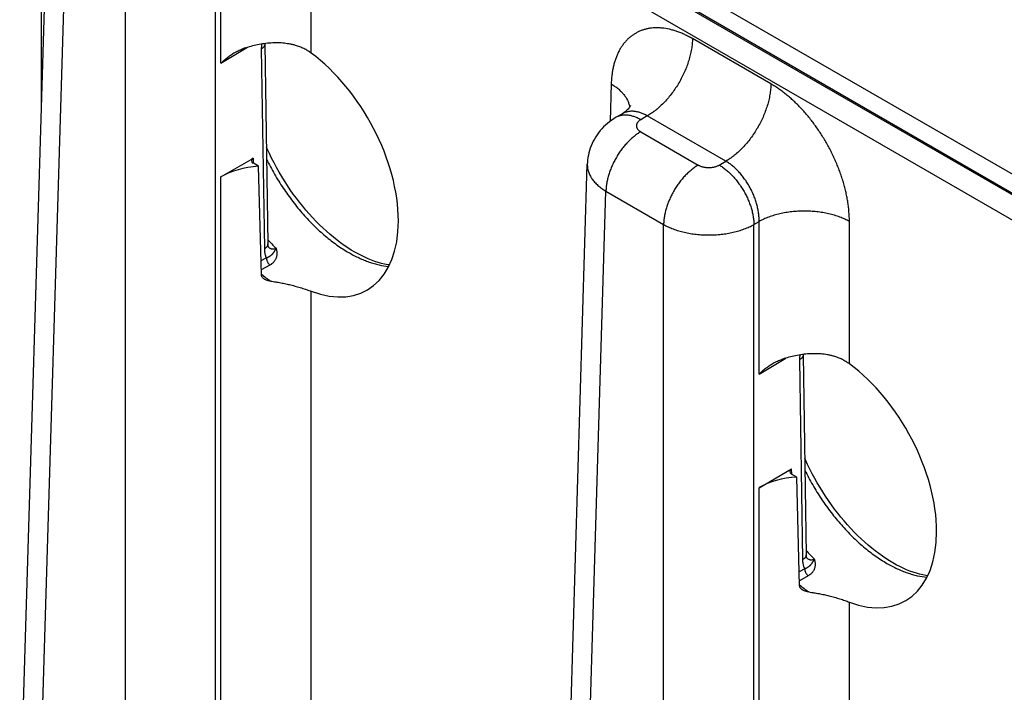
# Model space of a CAD drawing. Header units: inches. Extents: x 0 to 34, y 0 to 22.
# Tile 62 of 68: x 26.2 to 27.4, y 18.4 to 19.2. Entities that reach past the tile are written whole.
import ezdxf

# ---------------------------------------------------------------- set-up
doc = ezdxf.new("R2010")
doc.units = ezdxf.units.IN
doc.header["$LTSCALE"] = 1.87
doc.header["$MEASUREMENT"] = 0
doc.layers.get('0').update_dxf_attribs({"linetype": 'CONTINUOUS'})

msp = doc.modelspace()

# ---------------------------------------------------------------- linework, layer by layer
at = {"color": 7, "linetype": 'CONTINUOUS'}
for p, q in [((28.8225, 18.1839), (26.2273, 19.6823)), ((26.2139, 19.1141), (26.2139, 19.6593)), ((28.8091, 18.1609), (26.2139, 19.6593)), ((26.1873, 18.235), (26.2232, 19.4225)), ((26.2101, 18.2028), (26.246, 19.3895)), ((26.3164, 18.1415), (26.3164, 19.3488)), ((26.4267, 18.1415), (26.4267, 19.3488)), ((26.4331, 19.1661), (26.4331, 19.3525)), ((26.5434, 19.1786), (26.5434, 19.3525)), ((27.4149, 18.9984), (26.9925, 19.2423)), ((27.4471, 19.0035), (27.0267, 19.2462)), ((26.4869, 19.1898), (26.4869, 19.1902)), ((26.4869, 19.1898), (26.4906, 18.9455)), ((27.1051, 19.1408), (27.0092, 19.1962)), ((26.4331, 19.1661), (26.4657, 19.1856)), ((26.4825, 19.1837), (26.4862, 18.9394)), ((26.91, 19.1409), (26.9086, 19.0952)), ((26.9236, 19.1045), (26.916, 19.1001)), ((26.9541, 19.1018), (26.946, 19.0971)), ((27.05, 19.0464), (26.9541, 19.1018)), ((26.946, 19.0824), (27.0164, 19.0418)), ((26.4331, 19.0274), (26.4728, 19.0503)), ((26.4729, 19.0438), (26.4728, 19.0503)), ((26.479, 19.0403), (26.4728, 19.0439)), ((27.0419, 19.0418), (27.05, 19.0464)), ((26.4826, 18.9076), (26.479, 19.0403)), ((26.8449, 17.8553), (26.8808, 19.0428)), ((26.8808, 19.0428), (26.8808, 19.0428)), ((26.4331, 18.1451), (26.4331, 19.0274)), ((26.8677, 17.8231), (26.9036, 19.0098)), ((26.9036, 19.0098), (26.974, 18.9692)), ((27.0843, 18.9692), (27.0907, 18.9728)), ((27.0907, 18.7864), (27.0907, 18.9728)), ((27.201, 18.7989), (27.201, 18.9728)), ((26.974, 17.7618), (26.974, 18.9692)), ((27.0843, 17.7618), (27.0843, 18.9692)), ((26.4888, 18.9283), (26.4821, 18.9246)), ((26.4929, 18.9196), (26.4824, 18.9138)), ((26.5434, 18.1451), (26.5434, 18.8876)), ((27.0907, 18.7864), (27.1233, 18.8059)), ((27.1401, 18.804), (27.1438, 18.5597)), ((27.1445, 18.8101), (27.1445, 18.8105)), ((27.1445, 18.8101), (27.1482, 18.5658)), ((27.0907, 18.6477), (27.1304, 18.6706)), ((27.1305, 18.6641), (27.1304, 18.6706)), ((27.1366, 18.6606), (27.1304, 18.6642)), ((27.1402, 18.5279), (27.1366, 18.6606)), ((27.0907, 17.7655), (27.0907, 18.6477)), ((27.1464, 18.5486), (27.1397, 18.5449)), ((27.1505, 18.54), (27.14, 18.5341)), ((27.201, 17.7655), (27.201, 18.5079))]:
    msp.add_line(p, q, dxfattribs=at)
for points in [[(26.9337, 19.1147), (26.9337, 19.1147), (26.9337, 19.1146), (26.9336, 19.1144), (26.9334, 19.114), (26.9331, 19.1135), (26.9327, 19.1129), (26.9322, 19.1121), (26.9315, 19.1112), (26.9307, 19.1102), (26.9296, 19.1091), (26.9284, 19.1079), (26.9269, 19.1067), (26.9253, 19.1055), (26.9236, 19.1045)], [(26.916, 19.1001), (26.9134, 19.0985), (26.9106, 19.0967), (26.908, 19.0947), (26.9055, 19.0927), (26.903, 19.0906), (26.9007, 19.0884), (26.8986, 19.0861), (26.8965, 19.0838), (26.8946, 19.0813), (26.8927, 19.0788), (26.891, 19.0762), (26.8895, 19.0736), (26.888, 19.0709), (26.8867, 19.0682), (26.8855, 19.0654), (26.8844, 19.0626), (26.8835, 19.0597), (26.8827, 19.0568), (26.8821, 19.0538), (26.8815, 19.0509), (26.8812, 19.0479), (26.8809, 19.0449), (26.8808, 19.0428)], [(26.5966, 18.9355), (26.5924, 18.938), (26.5881, 18.9408), (26.5837, 18.9437), (26.5794, 18.9468), (26.575, 18.9501), (26.5707, 18.9535), (26.5664, 18.9572), (26.5621, 18.9609), (26.5578, 18.9649), (26.5535, 18.9689), (26.5493, 18.9732), (26.5452, 18.9776), (26.5411, 18.9821), (26.537, 18.9867), (26.5331, 18.9915), (26.5291, 18.9963), (26.5253, 19.0013), (26.5216, 19.0064), (26.5179, 19.0116), (26.5143, 19.0169), (26.5109, 19.0223), (26.5075, 19.0277), (26.5042, 19.0332), (26.5011, 19.0388), (26.498, 19.0445), (26.4951, 19.0501), (26.4923, 19.0558), (26.4896, 19.0616), (26.4888, 19.0635)], [(26.4912, 18.9416), (26.4912, 18.9416), (26.4912, 18.9417), (26.4912, 18.9418), (26.4911, 18.9419), (26.491, 18.9422), (26.4909, 18.9424), (26.4908, 18.9428), (26.4908, 18.9432), (26.4907, 18.9437), (26.4906, 18.9443), (26.4906, 18.9449), (26.4906, 18.9455)], [(26.639, 18.9197), (26.6369, 18.92), (26.6331, 18.9208), (26.6292, 18.9217), (26.6253, 18.9228), (26.6213, 18.9241), (26.6172, 18.9256), (26.6131, 18.9272), (26.609, 18.9291), (26.6049, 18.9311), (26.6007, 18.9332), (26.5966, 18.9355)], [(27.2542, 18.5558), (27.25, 18.5583), (27.2457, 18.5611), (27.2414, 18.564), (27.237, 18.5671), (27.2326, 18.5704), (27.2283, 18.5738), (27.224, 18.5775), (27.2197, 18.5812), (27.2154, 18.5852), (27.2111, 18.5893), (27.2069, 18.5935), (27.2028, 18.5979), (27.1987, 18.6024), (27.1946, 18.607), (27.1907, 18.6118), (27.1868, 18.6167), (27.1829, 18.6216), (27.1792, 18.6267), (27.1755, 18.6319), (27.1719, 18.6372), (27.1685, 18.6426), (27.1651, 18.648), (27.1618, 18.6535), (27.1587, 18.6591), (27.1556, 18.6648), (27.1527, 18.6704), (27.1499, 18.6762), (27.1472, 18.6819), (27.1464, 18.6838)], [(27.1488, 18.5619), (27.1488, 18.5619), (27.1488, 18.562), (27.1488, 18.5621), (27.1487, 18.5622), (27.1486, 18.5625), (27.1485, 18.5628), (27.1485, 18.5631), (27.1484, 18.5635), (27.1483, 18.564), (27.1482, 18.5646), (27.1482, 18.5652), (27.1482, 18.5658)], [(27.2966, 18.54), (27.2945, 18.5403), (27.2907, 18.5411), (27.2868, 18.542), (27.2829, 18.5431), (27.2789, 18.5444), (27.2748, 18.5459), (27.2708, 18.5475), (27.2666, 18.5494), (27.2625, 18.5514), (27.2583, 18.5535), (27.2542, 18.5558)]]:
    msp.add_lwpolyline(points, dxfattribs=at)
for centre, radius, start, end in [((26.6826, 19.1261), 0.2602, 222.4044, 225.5763), ((26.4992, 18.9501), 0.0116, 224.7003, 226.212), ((26.499, 18.9499), 0.0113, 226.2184, 226.9068), ((26.6173, 19.0714), 0.2113, 230.3842, 234.219), ((27.3402, 18.7464), 0.2602, 222.4044, 225.5763), ((27.1568, 18.5704), 0.0116, 224.7003, 226.212), ((27.1566, 18.5702), 0.0113, 226.2184, 226.9068), ((27.2749, 18.6917), 0.2113, 230.3842, 234.219)]:
    msp.add_arc(centre, radius, start, end, dxfattribs=at)
for centre, major_axis, ratio, start_param, end_param in [((26.5247, 19.0435), (-0.0862, 0.1548), 0.587321, -3.750504, -0.908992), ((26.4783, 19.0471), (0.00787, 0), 0.577383, 2.356347, 3.927143), ((26.4882, 18.9956), (0.078, 0), 0.577559, 1.689562, 2.356042), ((27.1823, 18.6638), (-0.0862, 0.1548), 0.587321, -3.750504, -0.908992), ((27.1359, 18.6674), (0.00787, 0), 0.577383, 2.356347, 3.927143), ((27.1458, 18.6159), (0.078, 0), 0.577559, 1.689562, 2.356042)]:
    msp.add_ellipse(centre, major_axis=major_axis, ratio=ratio, start_param=start_param, end_param=end_param, dxfattribs=at)
for points, knots in [([(27.0092, 19.1962), (27.0085, 19.1966), (27.0069, 19.1975), (27.0045, 19.1988), (27.0021, 19.2), (26.999, 19.2015), (26.9951, 19.2032), (26.9904, 19.205), (26.9858, 19.2064), (26.9797, 19.208), (26.9737, 19.209), (26.9678, 19.2094), (26.9635, 19.2094), (26.9594, 19.2091), (26.9553, 19.2085), (26.9513, 19.2076), (26.9475, 19.2064), (26.9438, 19.2049), (26.9403, 19.2031), (26.937, 19.2011), (26.9338, 19.1987), (26.9307, 19.1961), (26.9279, 19.1932), (26.9253, 19.1901), (26.9228, 19.1867), (26.9205, 19.183), (26.9185, 19.1792), (26.9167, 19.175), (26.915, 19.1707), (26.9136, 19.1662), (26.9124, 19.1615), (26.9115, 19.1565), (26.9109, 19.1523), (26.9105, 19.1489), (26.9102, 19.1453), (26.9101, 19.1427), (26.91, 19.1409)], [0, 0, 0, 0, 0.018771, 0.037315, 0.055633, 0.073719, 0.109192, 0.14374, 0.177371, 0.210105, 0.272973, 0.303232, 0.332777, 0.361681, 0.390031, 0.417924, 0.445465, 0.472767, 0.499949, 0.527131, 0.554435, 0.581979, 0.609876, 0.63823, 0.667139, 0.696688, 0.726954, 0.757996, 0.789866, 0.822605, 0.856242, 0.890796, 0.926274, 0.944362, 0.962681, 1, 1, 1, 1]), ([(26.5243, 19.1879), (26.5231, 19.1883), (26.5205, 19.1889), (26.5153, 19.19), (26.5086, 19.1909), (26.5005, 19.1912), (26.4922, 19.1908), (26.4839, 19.1898), (26.4756, 19.1883), (26.4675, 19.1862), (26.4622, 19.1846), (26.4596, 19.1837)], [0, 0, 0, 0, 0.059414, 0.119511, 0.241611, 0.366007, 0.492197, 0.619533, 0.747235, 0.874399, 1, 1, 1, 1]), ([(26.4869, 19.1898), (26.4869, 19.1897), (26.4869, 19.1894), (26.4869, 19.189), (26.4868, 19.1885), (26.4866, 19.188), (26.4863, 19.1873), (26.4858, 19.1865), (26.4852, 19.1857), (26.4844, 19.185), (26.4835, 19.1843), (26.4829, 19.1839), (26.4825, 19.1837)], [0, 0, 0, 0, 0.053428, 0.107132, 0.16138, 0.216429, 0.329766, 0.448849, 0.574858, 0.708542, 0.850254, 1, 1, 1, 1]), ([(26.4829, 19.1896), (26.4828, 19.1891), (26.4827, 19.1878), (26.4825, 19.1859), (26.4825, 19.1844), (26.4825, 19.1837)], [0, 0, 0, 0, 0.257785, 0.634903, 1, 1, 1, 1]), ([(26.5434, 19.1786), (26.542, 19.1796), (26.5391, 19.1815), (26.5344, 19.1841), (26.5295, 19.1862), (26.526, 19.1874), (26.5243, 19.1879)], [0, 0, 0, 0, 0.244083, 0.491915, 0.743824, 1, 1, 1, 1]), ([(27.0092, 19.1962), (27.0092, 19.1941), (27.009, 19.1897), (27.0081, 19.1831), (27.0067, 19.1764), (27.0048, 19.1695), (27.0025, 19.1626), (26.9997, 19.1557), (26.9964, 19.149), (26.9928, 19.1423), (26.9888, 19.1359), (26.9845, 19.1298), (26.9799, 19.124), (26.9751, 19.1186), (26.97, 19.1136), (26.9657, 19.1098), (26.9621, 19.1071), (26.9586, 19.1046), (26.9559, 19.1028), (26.9541, 19.1018)], [0, 0, 0, 0, 0.056204, 0.114844, 0.175677, 0.238406, 0.302692, 0.368164, 0.434427, 0.501069, 0.567675, 0.633826, 0.699114, 0.763148, 0.825562, 0.886023, 0.915434, 0.944253, 1, 1, 1, 1]), ([(26.4331, 19.1661), (26.4343, 19.1673), (26.4367, 19.1696), (26.4406, 19.1729), (26.4447, 19.1759), (26.4475, 19.1778), (26.449, 19.1787)], [0, 0, 0, 0, 0.24633, 0.495492, 0.74689, 1, 1, 1, 1]), ([(26.449, 19.1787), (26.4499, 19.1792), (26.4516, 19.1801), (26.4542, 19.1815), (26.4569, 19.1827), (26.4587, 19.1834), (26.4596, 19.1837)], [0, 0, 0, 0, 0.249374, 0.499282, 0.749554, 1, 1, 1, 1]), ([(26.91, 19.1409), (26.9116, 19.1399), (26.9146, 19.138), (26.9187, 19.1348), (26.9224, 19.1314), (26.9255, 19.1279), (26.9277, 19.1248), (26.9292, 19.1222), (26.9302, 19.1203), (26.931, 19.1184), (26.9316, 19.1165), (26.9322, 19.1145), (26.9324, 19.1132), (26.9325, 19.1126)], [0, 0, 0, 0, 0.146504, 0.286379, 0.419577, 0.54626, 0.666826, 0.725039, 0.781995, 0.837819, 0.892654, 0.946657, 1, 1, 1, 1]), ([(27.1051, 19.1408), (27.1051, 19.1387), (27.1048, 19.1344), (27.1039, 19.1278), (27.1026, 19.121), (27.1007, 19.1142), (27.0983, 19.1073), (27.0955, 19.1004), (27.0923, 19.0936), (27.0887, 19.087), (27.0847, 19.0806), (27.0804, 19.0744), (27.0758, 19.0686), (27.0709, 19.0632), (27.0659, 19.0582), (27.0615, 19.0545), (27.058, 19.0517), (27.0545, 19.0492), (27.0518, 19.0475), (27.05, 19.0464)], [0, 0, 0, 0, 0.056204, 0.114844, 0.175677, 0.238406, 0.302692, 0.368164, 0.434427, 0.501069, 0.567675, 0.633826, 0.699114, 0.763148, 0.825562, 0.886023, 0.915434, 0.944253, 1, 1, 1, 1]), ([(27.201, 18.9728), (27.201, 18.9738), (27.201, 18.9756), (27.2009, 18.9785), (27.2007, 18.9813), (27.2005, 18.9842), (27.2003, 18.9871), (27.1999, 18.9911), (27.1992, 18.996), (27.1982, 19.002), (27.1969, 19.0081), (27.1954, 19.0142), (27.1937, 19.0203), (27.1919, 19.0265), (27.1897, 19.0326), (27.1874, 19.0388), (27.1849, 19.0449), (27.1822, 19.0509), (27.1793, 19.057), (27.1763, 19.0629), (27.172, 19.0707), (27.1673, 19.0783), (27.1624, 19.0857), (27.1585, 19.0911), (27.1546, 19.0963), (27.1505, 19.1014), (27.1463, 19.1063), (27.142, 19.111), (27.1376, 19.1156), (27.1331, 19.1199), (27.1286, 19.124), (27.1239, 19.1278), (27.1193, 19.1315), (27.1154, 19.1343), (27.1122, 19.1364), (27.1098, 19.138), (27.1075, 19.1394), (27.1059, 19.1404), (27.1051, 19.1408)], [0, 0, 0, 0, 0.01391, 0.027977, 0.042197, 0.056569, 0.07109, 0.085754, 0.115501, 0.145778, 0.176552, 0.207783, 0.239431, 0.271453, 0.303804, 0.336438, 0.369306, 0.402359, 0.435547, 0.468819, 0.502124, 0.568621, 0.601717, 0.634642, 0.667346, 0.699781, 0.7319, 0.763657, 0.795009, 0.825914, 0.856334, 0.886231, 0.915574, 0.944332, 0.958484, 0.97248, 0.98632, 1, 1, 1, 1]), ([(26.9541, 19.1018), (26.9527, 19.1026), (26.9507, 19.1036), (26.9479, 19.1048), (26.9458, 19.1056), (26.9438, 19.1062), (26.9417, 19.1068), (26.9397, 19.1071), (26.9377, 19.1074), (26.9358, 19.1075), (26.9339, 19.1074), (26.932, 19.1073), (26.9302, 19.107), (26.9285, 19.1066), (26.9268, 19.106), (26.9251, 19.1053), (26.9241, 19.1048), (26.9236, 19.1045)], [0, 0, 0, 0, 0.14636, 0.216859, 0.285561, 0.35249, 0.417691, 0.481231, 0.543197, 0.6037, 0.66287, 0.720864, 0.777862, 0.834058, 0.889659, 0.944895, 1, 1, 1, 1]), ([(26.946, 19.0971), (26.9447, 19.0979), (26.9426, 19.099), (26.9398, 19.1002), (26.9371, 19.1012), (26.9344, 19.102), (26.9318, 19.1025), (26.9298, 19.1028), (26.9279, 19.1029), (26.9261, 19.1029), (26.9242, 19.1028), (26.9225, 19.1025), (26.9208, 19.1021), (26.9191, 19.1016), (26.9175, 19.1009), (26.9165, 19.1004), (26.916, 19.1001)], [0, 0, 0, 0, 0.148542, 0.219948, 0.289419, 0.422584, 0.48642, 0.548508, 0.608953, 0.667884, 0.725457, 0.781852, 0.837272, 0.891941, 0.9461, 1, 1, 1, 1]), ([(26.946, 19.0971), (26.9458, 19.097), (26.9454, 19.0968), (26.9447, 19.0963), (26.9438, 19.0956), (26.9429, 19.0947), (26.9421, 19.0938), (26.9416, 19.093), (26.9413, 19.0923), (26.9411, 19.0918), (26.941, 19.0913), (26.9408, 19.0908), (26.9408, 19.0903), (26.9408, 19.0898), (26.9408, 19.0893), (26.9408, 19.0888), (26.941, 19.0883), (26.9411, 19.0877), (26.9413, 19.0872), (26.9416, 19.0866), (26.942, 19.0859), (26.9425, 19.0853), (26.943, 19.0847), (26.9438, 19.084), (26.9447, 19.0833), (26.9454, 19.0828), (26.9458, 19.0826), (26.946, 19.0824)], [0, 0, 0, 0, 0.037619, 0.074291, 0.144717, 0.211306, 0.274244, 0.333903, 0.362694, 0.390896, 0.41861, 0.445948, 0.473031, 0.499985, 0.526938, 0.554022, 0.58136, 0.609073, 0.637274, 0.666066, 0.725726, 0.756773, 0.788694, 0.855284, 0.925707, 0.96238, 1, 1, 1, 1]), ([(26.946, 19.0824), (26.9446, 19.0816), (26.9418, 19.0798), (26.9378, 19.0768), (26.9338, 19.0733), (26.9299, 19.0695), (26.9262, 19.0654), (26.9226, 19.0609), (26.9193, 19.0562), (26.9163, 19.0512), (26.9135, 19.0461), (26.911, 19.0409), (26.9088, 19.0356), (26.907, 19.0303), (26.9056, 19.0251), (26.9045, 19.0199), (26.9038, 19.0148), (26.9036, 19.0114), (26.9036, 19.0098)], [0, 0, 0, 0, 0.055747, 0.113969, 0.17443, 0.236844, 0.300879, 0.366168, 0.43232, 0.498926, 0.565569, 0.631832, 0.697305, 0.761592, 0.824321, 0.885155, 0.943796, 1, 1, 1, 1]), ([(26.489, 19.0487), (26.4905, 19.0456), (26.4936, 19.0396), (26.4985, 19.0307), (26.5037, 19.022), (26.5092, 19.0135), (26.515, 19.0052), (26.521, 18.9971), (26.5271, 18.9893), (26.5335, 18.9817), (26.5401, 18.9745), (26.5468, 18.9677), (26.5537, 18.9612), (26.5607, 18.9551), (26.5677, 18.9494), (26.5748, 18.9441), (26.582, 18.9392), (26.5869, 18.9363), (26.5893, 18.9349)], [0, 0, 0, 0, 0.065918, 0.132021, 0.198165, 0.264206, 0.33, 0.395406, 0.460285, 0.5245, 0.58792, 0.650419, 0.711878, 0.772186, 0.831238, 0.888944, 0.94522, 1, 1, 1, 1]), ([(27.0907, 18.9728), (27.0907, 18.9745), (27.0907, 18.9779), (27.0901, 18.9831), (27.0892, 18.9884), (27.088, 18.9937), (27.0863, 18.9991), (27.0843, 19.0045), (27.0819, 19.0098), (27.0793, 19.0149), (27.0768, 19.0191), (27.0747, 19.0223), (27.0725, 19.0255), (27.0696, 19.0292), (27.066, 19.0334), (27.0622, 19.0373), (27.0582, 19.0408), (27.0542, 19.0438), (27.0514, 19.0456), (27.05, 19.0464)], [0, 0, 0, 0, 0.057025, 0.11632, 0.177646, 0.240715, 0.305199, 0.370738, 0.436952, 0.503447, 0.569823, 0.602845, 0.635688, 0.70064, 0.764316, 0.826373, 0.886504, 0.944448, 1, 1, 1, 1]), ([(26.8808, 19.0428), (26.8808, 19.042), (26.8808, 19.0405), (26.881, 19.0383), (26.8814, 19.036), (26.8821, 19.0337), (26.8829, 19.0315), (26.8839, 19.0293), (26.8851, 19.0271), (26.8865, 19.025), (26.888, 19.0229), (26.8897, 19.0209), (26.8917, 19.0189), (26.8937, 19.0169), (26.896, 19.015), (26.8984, 19.0132), (26.9009, 19.0114), (26.9027, 19.0103), (26.9036, 19.0098)], [0, 0, 0, 0, 0.053724, 0.107696, 0.162179, 0.217424, 0.273665, 0.331111, 0.38995, 0.45034, 0.512418, 0.576288, 0.64203, 0.7097, 0.779331, 0.850935, 0.9245, 1, 1, 1, 1]), ([(27.0164, 19.0418), (27.015, 19.041), (27.0122, 19.0392), (27.0082, 19.0361), (27.0042, 19.0327), (27.0003, 19.0289), (26.9966, 19.0247), (26.993, 19.0202), (26.9897, 19.0155), (26.9867, 19.0106), (26.9839, 19.0055), (26.9814, 19.0003), (26.9792, 18.995), (26.9774, 18.9897), (26.976, 18.9844), (26.9749, 18.9792), (26.9742, 18.9741), (26.9741, 18.9708), (26.974, 18.9692)], [0, 0, 0, 0, 0.055747, 0.113969, 0.17443, 0.236844, 0.300879, 0.366168, 0.43232, 0.498926, 0.565569, 0.631832, 0.697305, 0.761592, 0.824321, 0.885155, 0.943796, 1, 1, 1, 1]), ([(27.0164, 19.0418), (27.0167, 19.0417), (27.0171, 19.0414), (27.018, 19.041), (27.0192, 19.0405), (27.0207, 19.0399), (27.0223, 19.0395), (27.024, 19.0392), (27.0257, 19.0389), (27.0274, 19.0388), (27.0292, 19.0387), (27.0309, 19.0388), (27.0327, 19.0389), (27.0344, 19.0392), (27.036, 19.0395), (27.0376, 19.0399), (27.0392, 19.0405), (27.0404, 19.041), (27.0413, 19.0414), (27.0417, 19.0417), (27.0419, 19.0418)], [0, 0, 0, 0, 0.027602, 0.055851, 0.114188, 0.17479, 0.237359, 0.301553, 0.366995, 0.433284, 0.5, 0.566716, 0.633005, 0.698447, 0.76264, 0.82521, 0.885812, 0.94415, 0.972399, 1, 1, 1, 1]), ([(27.0419, 19.0418), (27.0433, 19.041), (27.0461, 19.0392), (27.0502, 19.0361), (27.0542, 19.0327), (27.058, 19.0289), (27.0618, 19.0247), (27.0653, 19.0202), (27.0686, 19.0155), (27.0717, 19.0106), (27.0745, 19.0055), (27.077, 19.0003), (27.0791, 18.995), (27.0809, 18.9897), (27.0824, 18.9844), (27.0834, 18.9792), (27.0841, 18.9741), (27.0843, 18.9708), (27.0843, 18.9692)], [0, 0, 0, 0, 0.055747, 0.113969, 0.17443, 0.236844, 0.300879, 0.366168, 0.43232, 0.498926, 0.565569, 0.631832, 0.697305, 0.761592, 0.824321, 0.885155, 0.943796, 1, 1, 1, 1]), ([(27.201, 18.9728), (27.2001, 18.9733), (27.1982, 18.9743), (27.1953, 18.9757), (27.1923, 18.977), (27.1881, 18.9787), (27.1826, 18.9805), (27.1756, 18.9823), (27.1684, 18.9838), (27.161, 18.9848), (27.1535, 18.9854), (27.1458, 18.9856), (27.1382, 18.9854), (27.1307, 18.9848), (27.1232, 18.9838), (27.116, 18.9823), (27.1091, 18.9805), (27.1036, 18.9787), (27.0994, 18.977), (27.0964, 18.9757), (27.0935, 18.9743), (27.0916, 18.9733), (27.0907, 18.9728)], [0, 0, 0, 0, 0.027447, 0.055573, 0.084353, 0.113757, 0.174287, 0.236862, 0.301125, 0.366684, 0.43312, 0.5, 0.56688, 0.633316, 0.698875, 0.763138, 0.825713, 0.886243, 0.915647, 0.944427, 0.972553, 1, 1, 1, 1]), ([(26.974, 18.9692), (26.9749, 18.9686), (26.9768, 18.9676), (26.9797, 18.9662), (26.9827, 18.9649), (26.9869, 18.9633), (26.9925, 18.9614), (26.9994, 18.9596), (27.0066, 18.9581), (27.014, 18.9571), (27.0215, 18.9565), (27.0292, 18.9563), (27.0368, 18.9565), (27.0444, 18.9571), (27.0518, 18.9581), (27.0578, 18.9593), (27.0625, 18.9605), (27.0659, 18.9615), (27.0693, 18.9625), (27.0725, 18.9637), (27.0756, 18.9649), (27.0786, 18.9662), (27.0815, 18.9676), (27.0834, 18.9686), (27.0843, 18.9692)], [0, 0, 0, 0, 0.027482, 0.055636, 0.084438, 0.113857, 0.174402, 0.236975, 0.30122, 0.366751, 0.433152, 0.499992, 0.566832, 0.633233, 0.698763, 0.763009, 0.794531, 0.825589, 0.85614, 0.886143, 0.915562, 0.944364, 0.972518, 1, 1, 1, 1]), ([(26.4906, 18.9455), (26.4906, 18.9453), (26.4906, 18.9451), (26.4905, 18.9446), (26.4904, 18.9442), (26.4903, 18.9437), (26.49, 18.943), (26.4895, 18.9422), (26.4888, 18.9414), (26.4881, 18.9407), (26.4872, 18.94), (26.4865, 18.9396), (26.4862, 18.9394)], [0, 0, 0, 0, 0.053428, 0.107132, 0.16138, 0.216429, 0.329766, 0.448849, 0.574858, 0.708542, 0.850254, 1, 1, 1, 1]), ([(26.4862, 18.9394), (26.4862, 18.9388), (26.4862, 18.9378), (26.4864, 18.9362), (26.4866, 18.9347), (26.4869, 18.9333), (26.4872, 18.9319), (26.4878, 18.9302), (26.4884, 18.929), (26.4888, 18.9283)], [0, 0, 0, 0, 0.138484, 0.273155, 0.403946, 0.530821, 0.653789, 0.772905, 1, 1, 1, 1]), ([(26.5005, 18.9403), (26.5004, 18.9402), (26.5004, 18.94), (26.5002, 18.9397), (26.5001, 18.9394), (26.4999, 18.9391), (26.4997, 18.9387), (26.4995, 18.9384), (26.4993, 18.9381), (26.4991, 18.9376), (26.4988, 18.9372), (26.4985, 18.9367), (26.4982, 18.9361), (26.4978, 18.9356), (26.4975, 18.935), (26.4972, 18.9346), (26.4969, 18.9342), (26.4965, 18.9337), (26.4961, 18.9332), (26.4957, 18.9327), (26.4954, 18.9324), (26.495, 18.932), (26.4947, 18.9317), (26.4943, 18.9313), (26.4937, 18.9309), (26.4932, 18.9305), (26.4926, 18.9301), (26.492, 18.9297), (26.4913, 18.9293), (26.4906, 18.929), (26.49, 18.9287), (26.4894, 18.9285), (26.489, 18.9283), (26.4888, 18.9283)], [0, 0, 0, 0, 0.018679, 0.037066, 0.055156, 0.072946, 0.107656, 0.124593, 0.141264, 0.17387, 0.205593, 0.236514, 0.266704, 0.325199, 0.353719, 0.381922, 0.409894, 0.437717, 0.493207, 0.521064, 0.54913, 0.577471, 0.606156, 0.635253, 0.664832, 0.725714, 0.757154, 0.789317, 0.856002, 0.890629, 0.92616, 0.962613, 1, 1, 1, 1]), ([(26.4913, 18.9416), (26.4916, 18.9414), (26.4922, 18.9408), (26.4933, 18.9401), (26.4942, 18.9397), (26.495, 18.9395), (26.4956, 18.9394), (26.4962, 18.9393), (26.497, 18.9393), (26.4981, 18.9394), (26.4993, 18.9397), (26.5001, 18.9401), (26.5005, 18.9403)], [0, 0, 0, 0, 0.127209, 0.251014, 0.372359, 0.432598, 0.492785, 0.553166, 0.613972, 0.737714, 0.86593, 1, 1, 1, 1]), ([(26.5005, 18.9403), (26.5006, 18.9398), (26.5009, 18.9388), (26.5012, 18.9372), (26.5014, 18.9357), (26.5015, 18.9342), (26.5015, 18.9327), (26.5014, 18.9313), (26.5011, 18.9299), (26.5007, 18.9285), (26.5001, 18.9272), (26.4995, 18.9259), (26.4987, 18.9247), (26.4978, 18.9235), (26.4968, 18.9224), (26.4958, 18.9216), (26.495, 18.9209), (26.4941, 18.9203), (26.4934, 18.9199), (26.4929, 18.9196)], [0, 0, 0, 0, 0.066878, 0.132272, 0.196206, 0.258798, 0.320226, 0.380704, 0.440497, 0.499905, 0.559253, 0.618879, 0.679123, 0.740316, 0.802761, 0.866717, 0.899339, 0.93242, 1, 1, 1, 1]), ([(26.4888, 18.9283), (26.4888, 18.9279), (26.4889, 18.9271), (26.4891, 18.926), (26.4894, 18.9248), (26.4899, 18.9236), (26.4905, 18.9225), (26.4913, 18.9214), (26.492, 18.9205), (26.4926, 18.9199), (26.4929, 18.9196)], [0, 0, 0, 0, 0.113085, 0.233475, 0.359525, 0.489235, 0.620394, 0.750708, 0.877934, 1, 1, 1, 1]), ([(26.5893, 18.9349), (26.5914, 18.9337), (26.5955, 18.9314), (26.6018, 18.9283), (26.607, 18.9261), (26.6111, 18.9244), (26.6152, 18.923), (26.6203, 18.9214), (26.6282, 18.9193), (26.6342, 18.9183), (26.6381, 18.9179)], [0, 0, 0, 0, 0.137506, 0.271445, 0.401773, 0.465581, 0.528485, 0.651585, 0.771146, 1, 1, 1, 1]), ([(26.4853, 18.9031), (26.4851, 18.9032), (26.4848, 18.9035), (26.4841, 18.9042), (26.4835, 18.9049), (26.4831, 18.9057), (26.4828, 18.9063), (26.4826, 18.907), (26.4826, 18.9074), (26.4826, 18.9076)], [0, 0, 0, 0, 0.13186, 0.261514, 0.513895, 0.637204, 0.758924, 0.879609, 1, 1, 1, 1]), ([(26.4938, 18.9), (26.4934, 18.9), (26.4926, 18.9002), (26.4915, 18.9004), (26.4903, 18.9007), (26.4892, 18.901), (26.4882, 18.9014), (26.4872, 18.9019), (26.4862, 18.9024), (26.4856, 18.9028), (26.4853, 18.9031)], [0, 0, 0, 0, 0.12857, 0.25682, 0.384418, 0.511014, 0.636241, 0.759725, 0.881093, 1, 1, 1, 1]), ([(26.4938, 18.9), (26.4959, 18.8997), (26.5, 18.8991), (26.5063, 18.898), (26.5124, 18.8968), (26.5164, 18.8958), (26.5184, 18.8953)], [0, 0, 0, 0, 0.253865, 0.506249, 0.755537, 1, 1, 1, 1]), ([(26.5184, 18.8953), (26.5206, 18.8948), (26.5251, 18.8936), (26.5306, 18.892), (26.5348, 18.8906), (26.5378, 18.8896), (26.5406, 18.8886), (26.5425, 18.888), (26.5434, 18.8876)], [0, 0, 0, 0, 0.270779, 0.529548, 0.653536, 0.773475, 0.889056, 1, 1, 1, 1]), ([(27.1066, 18.799), (27.1075, 18.7995), (27.1092, 18.8005), (27.1118, 18.8018), (27.1145, 18.803), (27.1163, 18.8037), (27.1172, 18.804)], [0, 0, 0, 0, 0.249374, 0.499282, 0.749554, 1, 1, 1, 1]), ([(27.1819, 18.8082), (27.1807, 18.8086), (27.1781, 18.8092), (27.1729, 18.8103), (27.1663, 18.8112), (27.1581, 18.8115), (27.1498, 18.8111), (27.1415, 18.8101), (27.1332, 18.8086), (27.1251, 18.8066), (27.1198, 18.8049), (27.1172, 18.804)], [0, 0, 0, 0, 0.059414, 0.119511, 0.241611, 0.366007, 0.492197, 0.619533, 0.747235, 0.874399, 1, 1, 1, 1]), ([(27.1445, 18.8101), (27.1445, 18.81), (27.1445, 18.8097), (27.1445, 18.8093), (27.1444, 18.8088), (27.1442, 18.8083), (27.1439, 18.8076), (27.1434, 18.8068), (27.1428, 18.806), (27.142, 18.8053), (27.1411, 18.8046), (27.1405, 18.8042), (27.1401, 18.804)], [0, 0, 0, 0, 0.053428, 0.107132, 0.16138, 0.216429, 0.329766, 0.448849, 0.574858, 0.708542, 0.850254, 1, 1, 1, 1]), ([(27.1405, 18.8099), (27.1404, 18.8094), (27.1403, 18.8081), (27.1401, 18.8062), (27.1401, 18.8047), (27.1401, 18.804)], [0, 0, 0, 0, 0.257785, 0.634903, 1, 1, 1, 1]), ([(27.201, 18.7989), (27.1996, 18.7999), (27.1967, 18.8018), (27.192, 18.8044), (27.1871, 18.8065), (27.1837, 18.8077), (27.1819, 18.8082)], [0, 0, 0, 0, 0.244083, 0.491915, 0.743824, 1, 1, 1, 1]), ([(27.0907, 18.7864), (27.0919, 18.7876), (27.0943, 18.7899), (27.0982, 18.7932), (27.1023, 18.7962), (27.1052, 18.7981), (27.1066, 18.799)], [0, 0, 0, 0, 0.24633, 0.495492, 0.74689, 1, 1, 1, 1]), ([(27.1466, 18.669), (27.1481, 18.666), (27.1512, 18.6599), (27.1561, 18.651), (27.1613, 18.6423), (27.1668, 18.6338), (27.1726, 18.6255), (27.1786, 18.6174), (27.1848, 18.6096), (27.1911, 18.6021), (27.1977, 18.5949), (27.2044, 18.588), (27.2113, 18.5815), (27.2183, 18.5754), (27.2253, 18.5697), (27.2325, 18.5644), (27.2396, 18.5595), (27.2445, 18.5566), (27.2469, 18.5552)], [0, 0, 0, 0, 0.065918, 0.132021, 0.198165, 0.264206, 0.33, 0.395406, 0.460285, 0.5245, 0.58792, 0.650419, 0.711878, 0.772186, 0.831238, 0.888944, 0.94522, 1, 1, 1, 1]), ([(27.1482, 18.5658), (27.1482, 18.5657), (27.1482, 18.5654), (27.1481, 18.565), (27.148, 18.5645), (27.1479, 18.564), (27.1476, 18.5633), (27.1471, 18.5625), (27.1464, 18.5617), (27.1457, 18.561), (27.1448, 18.5603), (27.1441, 18.5599), (27.1438, 18.5597)], [0, 0, 0, 0, 0.053428, 0.107132, 0.16138, 0.216429, 0.329766, 0.448849, 0.574858, 0.708542, 0.850254, 1, 1, 1, 1]), ([(27.1438, 18.5597), (27.1438, 18.5591), (27.1438, 18.5581), (27.144, 18.5565), (27.1442, 18.5551), (27.1445, 18.5536), (27.1448, 18.5523), (27.1454, 18.5505), (27.146, 18.5493), (27.1464, 18.5486)], [0, 0, 0, 0, 0.138484, 0.273155, 0.403946, 0.530821, 0.653789, 0.772905, 1, 1, 1, 1]), ([(27.1581, 18.5606), (27.1581, 18.5605), (27.158, 18.5603), (27.1578, 18.56), (27.1577, 18.5598), (27.1575, 18.5594), (27.1573, 18.559), (27.1571, 18.5587), (27.1569, 18.5584), (27.1567, 18.558), (27.1564, 18.5575), (27.1562, 18.557), (27.1558, 18.5564), (27.1554, 18.5559), (27.1551, 18.5553), (27.1548, 18.5549), (27.1545, 18.5545), (27.1541, 18.554), (27.1537, 18.5535), (27.1533, 18.553), (27.153, 18.5527), (27.1526, 18.5523), (27.1523, 18.552), (27.1519, 18.5516), (27.1514, 18.5512), (27.1508, 18.5508), (27.1502, 18.5504), (27.1496, 18.55), (27.1489, 18.5496), (27.1482, 18.5493), (27.1476, 18.549), (27.147, 18.5488), (27.1466, 18.5486), (27.1464, 18.5486)], [0, 0, 0, 0, 0.018679, 0.037066, 0.055156, 0.072946, 0.107656, 0.124593, 0.141264, 0.17387, 0.205593, 0.236514, 0.266704, 0.325199, 0.353719, 0.381922, 0.409894, 0.437717, 0.493207, 0.521064, 0.54913, 0.577471, 0.606156, 0.635253, 0.664832, 0.725714, 0.757154, 0.789317, 0.856002, 0.890629, 0.92616, 0.962613, 1, 1, 1, 1]), ([(27.1489, 18.562), (27.1492, 18.5617), (27.1498, 18.5611), (27.1509, 18.5605), (27.1518, 18.56), (27.1526, 18.5598), (27.1532, 18.5597), (27.1538, 18.5596), (27.1546, 18.5596), (27.1557, 18.5597), (27.1569, 18.56), (27.1577, 18.5604), (27.1581, 18.5606)], [0, 0, 0, 0, 0.127209, 0.251014, 0.372359, 0.432598, 0.492785, 0.553166, 0.613972, 0.737714, 0.86593, 1, 1, 1, 1]), ([(27.1581, 18.5606), (27.1583, 18.5601), (27.1585, 18.5591), (27.1588, 18.5575), (27.1591, 18.556), (27.1591, 18.5545), (27.1591, 18.553), (27.159, 18.5516), (27.1587, 18.5502), (27.1583, 18.5488), (27.1578, 18.5475), (27.1571, 18.5462), (27.1563, 18.545), (27.1554, 18.5438), (27.1544, 18.5427), (27.1534, 18.5419), (27.1526, 18.5413), (27.1517, 18.5406), (27.151, 18.5402), (27.1505, 18.54)], [0, 0, 0, 0, 0.066878, 0.132272, 0.196206, 0.258798, 0.320226, 0.380704, 0.440497, 0.499905, 0.559253, 0.618879, 0.679123, 0.740316, 0.802761, 0.866717, 0.899339, 0.93242, 1, 1, 1, 1]), ([(27.2469, 18.5552), (27.249, 18.554), (27.2531, 18.5517), (27.2594, 18.5486), (27.2646, 18.5464), (27.2687, 18.5447), (27.2728, 18.5433), (27.2779, 18.5417), (27.2858, 18.5396), (27.2918, 18.5386), (27.2957, 18.5383)], [0, 0, 0, 0, 0.137506, 0.271445, 0.401773, 0.465581, 0.528485, 0.651585, 0.771146, 1, 1, 1, 1]), ([(27.1464, 18.5486), (27.1464, 18.5482), (27.1465, 18.5474), (27.1467, 18.5463), (27.1471, 18.5451), (27.1475, 18.5439), (27.1482, 18.5428), (27.1489, 18.5418), (27.1497, 18.5408), (27.1502, 18.5402), (27.1505, 18.54)], [0, 0, 0, 0, 0.113085, 0.233475, 0.359525, 0.489235, 0.620394, 0.750708, 0.877934, 1, 1, 1, 1]), ([(27.1429, 18.5234), (27.1427, 18.5235), (27.1424, 18.5238), (27.1417, 18.5245), (27.1411, 18.5252), (27.1407, 18.526), (27.1404, 18.5266), (27.1403, 18.5273), (27.1402, 18.5277), (27.1402, 18.5279)], [0, 0, 0, 0, 0.13186, 0.261514, 0.513895, 0.637204, 0.758924, 0.879609, 1, 1, 1, 1]), ([(27.1514, 18.5203), (27.151, 18.5204), (27.1502, 18.5205), (27.1491, 18.5207), (27.148, 18.521), (27.1469, 18.5213), (27.1458, 18.5217), (27.1448, 18.5222), (27.1438, 18.5227), (27.1432, 18.5232), (27.1429, 18.5234)], [0, 0, 0, 0, 0.12857, 0.25682, 0.384418, 0.511014, 0.636241, 0.759725, 0.881093, 1, 1, 1, 1]), ([(27.1514, 18.5203), (27.1535, 18.52), (27.1577, 18.5194), (27.1639, 18.5183), (27.17, 18.5171), (27.174, 18.5161), (27.176, 18.5156)], [0, 0, 0, 0, 0.253865, 0.506249, 0.755537, 1, 1, 1, 1]), ([(27.176, 18.5156), (27.1783, 18.5151), (27.1827, 18.5139), (27.1882, 18.5123), (27.1924, 18.5109), (27.1954, 18.51), (27.1982, 18.5089), (27.2001, 18.5083), (27.201, 18.5079)], [0, 0, 0, 0, 0.270779, 0.529548, 0.653536, 0.773475, 0.889056, 1, 1, 1, 1])]:
    msp.add_open_spline(points, degree=3, knots=knots, dxfattribs=at)

doc.saveas('drawing.dxf')
